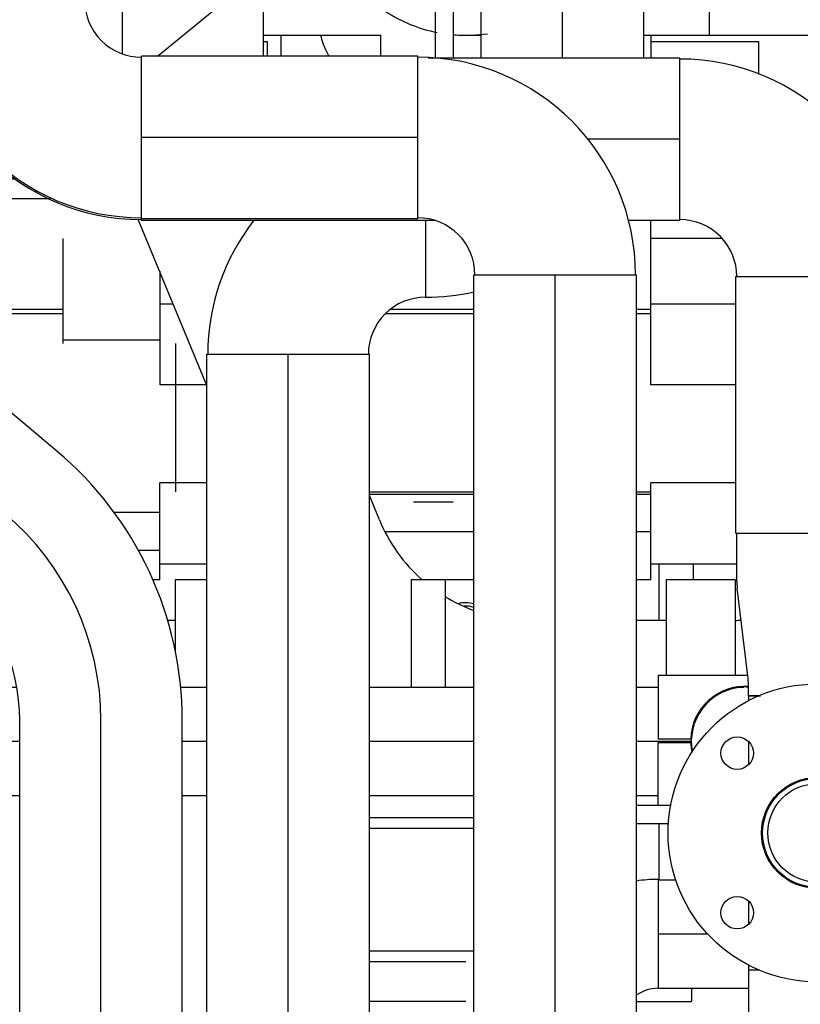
# Model space of a CAD drawing. Header units: millimetres. Extents: x 0 to 1189, y 0 to 841.
# Tile 60 of 169: x 408 to 425, y 580 to 601. Entities that reach past the tile are written whole.
import ezdxf

# ---------------------------------------------------------------- set-up
doc = ezdxf.new("R2010")
doc.units = ezdxf.units.MM
doc.header["$LTSCALE"] = 65.395
doc.linetypes.add('CENTER', pattern=[0.6, 0.375, -0.075, 0.075, -0.075])
doc.linetypes.add('PHANTOM', pattern=[0.8, 0.45, -0.05, 0.1, -0.05, 0.1, -0.05])
for name, color, linetype in [('1907_060000_TLKGS_KGS_V_ABL4', 7, 'CONTINUOUS'), ('1907_061000_TLKGS_KGS_V_ABL125', 7, 'CONTINUOUS'), ('1907_153200_17_ABL82', 7, 'CONTINUOUS'), ('1907_153200_17_T3_PBL83', 7, 'CONTINUOUS'), ('1907_153200_21_ABL141', 7, 'CONTINUOUS'), ('1907_153200_21_T1_PBL142', 7, 'CONTINUOUS'), ('1907_153200_21_T3_PBL164', 7, 'CONTINUOUS'), ('1907_153200_27_ABL15', 7, 'CONTINUOUS'), ('1907_153200_27_T4_PBL137', 7, 'CONTINUOUS'), ('1907_153200_27_T8_PBL162', 7, 'CONTINUOUS'), ('1907_153200_76_ABL182', 7, 'CONTINUOUS'), ('1907_153200_76_T1_PBL183', 7, 'CONTINUOUS'), ('1907_153200_83_ABL88', 7, 'CONTINUOUS'), ('1907_153200_83_T3_PBL193', 7, 'CONTINUOUS'), ('1907_153200_83_T4_PBL136', 7, 'CONTINUOUS'), ('1907_153200_83_T6_PBL1766', 7, 'CONTINUOUS'), ('1907_153200_88_ABL106', 7, 'CONTINUOUS'), ('1907_153200_88_T8_PBL376', 7, 'CONTINUOUS'), ('1907_153202_01_ABL84', 7, 'CONTINUOUS'), ('1907_153202_01_T4_PBL389', 7, 'CONTINUOUS'), ('1907_153701_43_PBL219', 7, 'CONTINUOUS'), ('1907_641000_07_SIMPLE1_T1_X_PBL127', 7, 'CONTINUOUS'), ('1907_641000_07_SIMPLE1_T1_X_PBL60', 7, 'CONTINUOUS'), ('1907_641000_07_SIMPLE1_X_ABL126', 7, 'CONTINUOUS'), ('1907_641000_07_SIMPLE1_X_ABL59', 7, 'CONTINUOUS'), ('1907_842000_17_SIMPLE1_H_ABL134', 7, 'CONTINUOUS'), ('1907_842000_17_SIMPLE1_H_ABL61', 7, 'CONTINUOUS'), ('1907_842000_17_SIMPLE1_T1_H_PBL135', 7, 'CONTINUOUS'), ('1907_842000_17_SIMPLE1_T1_H_PBL62', 7, 'CONTINUOUS'), ('1997_000000_TLKGS_MARKETING_ABL3', 7, 'CONTINUOUS'), ('9M32C_GENSET_AUSBAUMASSE_ABL58', 7, 'CONTINUOUS'), ('9M32C_GENSET_KPL_VERROHRUNG_ABL14', 7, 'CONTINUOUS'), ('BOGEN-S-2D-90-60_3X2_9_PBL180', 7, 'CONTINUOUS'), ('BOGEN-S-2D-90-60_3X2_9_PBL392', 7, 'CONTINUOUS'), ('BOGEN-S-2D-90-88_9X3_2_PBL155', 7, 'CONTINUOUS'), ('BOGEN-S-2D-90-88_9X3_2_PBL156', 7, 'CONTINUOUS'), ('BOGEN-S-2D-90-88_9X3_2_PBL1767', 7, 'CONTINUOUS'), ('BOGEN-S-2D-90-88_9X3_2_PBL1768', 7, 'CONTINUOUS'), ('BOGEN-S-2D-90-88_9X3_2_PBL1770', 7, 'CONTINUOUS'), ('BOGEN-S-2D-90-88_9X3_2_PBL1771', 7, 'CONTINUOUS'), ('D2616-2-K-88_9-3_2-76_1-2_9_PBL172', 7, 'CONTINUOUS'), ('EN1092-1-01A-DN50-PN16-61_5_PBL1765', 7, 'CONTINUOUS'), ('ERV_GS125_16_ABL188', 7, 'CONTINUOUS'), ('ERV_GS125_16_T1__PBL189', 7, 'CONTINUOUS'), ('ERV_GS125_16_T1__PBL381', 7, 'CONTINUOUS'), ('new_view_1_VBL0', 7, 'CONTINUOUS'), ('RKD3000-60_PBL179', 7, 'CONTINUOUS'), ('RKD3000-60_PBL181', 7, 'CONTINUOUS'), ('T-STUECK-S-76_1X2_9-60_3X2_9_PBL194', 7, 'CONTINUOUS'), ('T-STUECK-S-76_1X2_9-60_3X2_9_PBL195', 7, 'CONTINUOUS')]:
    doc.layers.add(name, color=color, linetype=linetype)

# ---------------------------------------------------------------- blocks, each defined once
blk = doc.blocks.new('1907_641000_07_SIMPLE1_T1_X_PBL127', base_point=(418.343, 594.608))
at = {"layer": '1907_641000_07_SIMPLE1_T1_X_PBL127', "color": 7, "linetype": 'Continuous'}
for p, q in [((421.603, 600.876), (423.983, 600.876)), ((423.983, 600.876), (423.983, 600.147)), ((425.516, 599.19), (426.503, 599.486)), ((425.932, 598.745), (426.503, 598.745)), ((426.121, 598.524), (426.503, 598.575)), ((426.345, 598.168), (426.503, 598.189)), ((427.223, 597.453), (427.223, 593.212)), ((421.603, 593.269), (421.603, 596.909)), ((408.583, 594.185), (408.583, 596.513)), ((423.172, 596.513), (421.603, 596.513)), ((426.947, 596.648), (427.223, 596.648)), ((427.223, 595.282), (428.103, 595.282)), ((421.603, 595.065), (423.483, 595.065)), ((417.683, 594.844), (415.729, 594.844)), ((417.683, 594.941), (415.83, 594.941)), ((421.603, 594.941), (421.283, 594.941)), ((421.603, 594.844), (421.283, 594.844)), ((410.723, 594.258), (408.583, 594.258)), ((411.083, 590.9), (411.083, 594.185)), ((427.083, 593.842), (427.223, 593.842)), ((423.483, 593.269), (421.603, 593.269)), ((427.223, 593.212), (427.083, 593.212)), ((427.223, 592.752), (427.083, 592.752)), ((427.223, 592.752), (427.223, 590.682)), ((427.223, 591.489), (427.083, 591.508)), ((421.603, 588.951), (421.603, 591.101)), ((423.483, 591.101), (421.603, 591.101)), ((417.683, 590.896), (415.367, 590.896)), ((417.683, 590.84), (415.367, 590.84)), ((421.603, 590.896), (421.283, 590.896)), ((421.603, 590.84), (421.283, 590.84)), ((427.223, 590.682), (428.103, 590.682)), ((410.723, 590.445), (409.699, 590.445)), ((417.683, 590.018), (415.714, 590.018)), ((421.603, 590.018), (421.283, 590.018)), ((410.723, 589.599), (410.241, 589.599)), ((421.603, 589.305), (423.505, 589.305)), ((417.683, 588.951), (417.043, 588.951)), ((421.603, 588.951), (421.283, 588.951))]:
    blk.add_line(p, q, dxfattribs=at)
for centre, radius, start, end in [((417.503, 587.756), 0.688, 90.0248, 104.3144), ((417.503, 587.756), 0.688, 74.7316, 89.9665), ((417.503, 587.769), 0.6, 72.4242, 93.7185)]:
    blk.add_arc(centre, radius, start, end, dxfattribs=at)
blk = doc.blocks.new('1907_641000_07_SIMPLE1_X_ABL126', base_point=(418.343, 594.608))
at = {"layer": '1907_641000_07_SIMPLE1_T1_X_PBL127'}
blk.add_blockref('1907_641000_07_SIMPLE1_T1_X_PBL127', (418.343, 594.608), dxfattribs=at)
blk = doc.blocks.new('1907_842000_17_SIMPLE1_T1_H_PBL135', base_point=(418.593, 606.168))
at = {"layer": '1907_842000_17_SIMPLE1_T1_H_PBL135', "color": 7, "linetype": 'Continuous'}
for p, q in [((422.903, 601.013), (422.903, 607.493)), ((409.903, 600.607), (409.903, 607.389)), ((410.672, 600.549), (411.884, 601.537)), ((413.023, 600.549), (413.023, 601.533)), ((413.403, 601.013), (413.403, 600.549)), ((417.503, 601.013), (417.847, 601.013)), ((421.447, 601.013), (426.503, 601.013)), ((421.603, 601.013), (421.603, 600.509)), ((411.767, 593.254), (410.25, 596.936)), ((415.589, 590.278), (415.367, 590.817)), ((421.943, 588.953), (421.943, 586.829)), ((423.471, 588.953), (421.943, 588.953)), ((423.471, 588.953), (423.471, 586.829)), ((421.943, 588.053), (421.283, 588.053))]:
    blk.add_line(p, q, dxfattribs=at)
for centre, radius, start, end in [((417.503, 604.253), 3.24, 236.6119, 258.7457), ((417.503, 604.254), 3.241, 265.0336, 269.9969), ((417.503, 604.253), 3.24, 265.3927, 278.501), ((417.503, 604.254), 3.241, 270.0032, 274.9986), ((417.502, 604.258), 3.245, 274.9978, 276.1038), ((418.909, 591.647), 3.591, 202.4019, 228.641), ((418.921, 591.665), 3.613, 238.6504, 249.941), ((423.471, 589.453), 1.4, 270.0005, 275.319)]:
    blk.add_arc(centre, radius, start, end, dxfattribs=at)
blk.add_open_spline([(414.481, 600.548), (414.459, 600.585), (414.378, 600.732), (414.32, 600.891), (414.294, 601.013)], degree=3, knots=[0, 0, 0, 0, 0.257648, 1, 1, 1, 1], dxfattribs=at)
blk = doc.blocks.new('1907_842000_17_SIMPLE1_H_ABL134', base_point=(418.593, 606.168))
at = {"layer": '1907_842000_17_SIMPLE1_T1_H_PBL135'}
blk.add_blockref('1907_842000_17_SIMPLE1_T1_H_PBL135', (418.593, 606.168), dxfattribs=at)
blk = doc.blocks.new('1907_061000_TLKGS_KGS_V_ABL125', base_point=(486.343, 620.549))
at = {"layer": '1907_641000_07_SIMPLE1_X_ABL126'}
blk.add_blockref('1907_641000_07_SIMPLE1_X_ABL126', (418.343, 594.608), dxfattribs=at)
at = {"layer": '1907_842000_17_SIMPLE1_H_ABL134'}
blk.add_blockref('1907_842000_17_SIMPLE1_H_ABL134', (418.593, 606.168), dxfattribs=at)
blk = doc.blocks.new('1907_060000_TLKGS_KGS_V_ABL4', base_point=(462.643, 648.71))
at = {"layer": '1907_061000_TLKGS_KGS_V_ABL125'}
blk.add_blockref('1907_061000_TLKGS_KGS_V_ABL125', (486.343, 620.549), dxfattribs=at)
blk = doc.blocks.new('1997_000000_TLKGS_MARKETING_ABL3', base_point=(510.443, 648.678))
at = {"layer": '1907_060000_TLKGS_KGS_V_ABL4'}
blk.add_blockref('1907_060000_TLKGS_KGS_V_ABL4', (462.643, 648.71), dxfattribs=at)
blk = doc.blocks.new('1907_153200_27_T4_PBL137', base_point=(413.383, 598.749))
at = {"layer": '1907_153200_27_T4_PBL137', "color": 7, "linetype": 'Continuous'}
for p, q in [((410.323, 596.949), (410.323, 600.549)), ((416.443, 600.549), (410.323, 600.549)), ((416.443, 596.949), (416.443, 600.549)), ((416.443, 596.949), (410.323, 596.949))]:
    blk.add_line(p, q, dxfattribs=at)
at = {"layer": '1907_153200_27_T4_PBL137', "color": 2, "linetype": 'CENTER'}
blk.add_line((416.443, 598.749), (410.323, 598.749), dxfattribs=at)
blk = doc.blocks.new('1907_153200_27_T8_PBL162', base_point=(419.483, 586.389))
at = {"layer": '1907_153200_27_T8_PBL162', "color": 7, "linetype": 'Continuous'}
for p, q in [((417.683, 577.069), (417.683, 595.709)), ((417.683, 595.709), (421.283, 595.709)), ((421.283, 577.069), (421.283, 595.709)), ((417.683, 577.069), (421.283, 577.069))]:
    blk.add_line(p, q, dxfattribs=at)
at = {"layer": '1907_153200_27_T8_PBL162', "color": 2, "linetype": 'CENTER'}
blk.add_line((419.483, 577.069), (419.483, 595.709), dxfattribs=at)
blk = doc.blocks.new('BOGEN-S-2D-90-88_9X3_2_PBL1768', base_point=(418.852, 598.118))
at = {"layer": 'BOGEN-S-2D-90-88_9X3_2_PBL1768', "color": 7, "linetype": 'Continuous'}
for radius, start, end in [(4.818, 360, 90), (1.262, 359.9998, 90.0002)]:
    blk.add_arc((416.443, 595.709), radius, start, end, dxfattribs=at)
blk = doc.blocks.new('BOGEN-S-2D-90-88_9X3_2_PBL1771', base_point=(410.323, 599.38))
at = {"layer": 'BOGEN-S-2D-90-88_9X3_2_PBL1771', "color": 7, "linetype": 'Continuous'}
for radius, start, end in [(4.818, 180, 270), (1.262, 179.9998, 270.0002)]:
    blk.add_arc((410.323, 601.789), radius, start, end, dxfattribs=at)
blk = doc.blocks.new('1907_153200_27_ABL15', base_point=(404.983, 599.515))
at = {"layer": '1907_153200_27_T4_PBL137'}
blk.add_blockref('1907_153200_27_T4_PBL137', (413.383, 598.749), dxfattribs=at)
at = {"layer": '1907_153200_27_T8_PBL162'}
blk.add_blockref('1907_153200_27_T8_PBL162', (419.483, 586.389), dxfattribs=at)
at = {"layer": 'BOGEN-S-2D-90-88_9X3_2_PBL1768'}
blk.add_blockref('BOGEN-S-2D-90-88_9X3_2_PBL1768', (418.852, 598.118), dxfattribs=at)
at = {"layer": 'BOGEN-S-2D-90-88_9X3_2_PBL1771'}
blk.add_blockref('BOGEN-S-2D-90-88_9X3_2_PBL1771', (410.323, 599.38), dxfattribs=at)
blk = doc.blocks.new('1907_153200_17_T3_PBL83', base_point=(406.044, 587.233))
at = {"layer": '1907_153200_17_T3_PBL83', "color": 7, "linetype": 'Continuous'}
for p, q in [((408.444, 591.804), (404.159, 595.408)), ((407.623, 573.237), (407.623, 585.835)), ((411.223, 574.749), (411.223, 585.835))]:
    blk.add_line(p, q, dxfattribs=at)
at = {"layer": '1907_153200_17_T3_PBL83', "color": 2, "linetype": 'CENTER'}
blk.add_line((409.423, 573.583), (409.423, 585.835), dxfattribs=at)
at = {"layer": '1907_153200_17_T3_PBL83', "color": 7, "linetype": 'Continuous'}
for radius in [7.8, 4.2]:
    blk.add_arc((403.423, 585.835), radius, 0, 49.9321, dxfattribs=at)
at = {"layer": '1907_153200_17_T3_PBL83', "color": 2, "linetype": 'CENTER'}
blk.add_arc((403.423, 585.835), 6, 0, 49.9321, dxfattribs=at)
blk = doc.blocks.new('1907_153200_17_ABL82', base_point=(406.044, 584.569))
at = {"layer": '1907_153200_17_T3_PBL83'}
blk.add_blockref('1907_153200_17_T3_PBL83', (406.044, 587.233), dxfattribs=at)
blk = doc.blocks.new('1907_153202_01_T4_PBL389', base_point=(414.864, 585.369))
at = {"layer": '1907_153202_01_T4_PBL389', "color": 7, "linetype": 'Continuous'}
for p, q in [((407.55, 586.569), (406.063, 586.569)), ((411.767, 586.569), (411.177, 586.569)), ((417.683, 586.569), (415.367, 586.569)), ((421.763, 586.569), (421.283, 586.569)), ((423.665, 586.569), (423.487, 586.569)), ((407.623, 584.169), (406.063, 584.169)), ((411.767, 584.169), (411.223, 584.169)), ((417.683, 584.169), (415.367, 584.169)), ((421.763, 584.169), (421.283, 584.169))]:
    blk.add_line(p, q, dxfattribs=at)
at = {"layer": '1907_153202_01_T4_PBL389', "color": 2, "linetype": 'CENTER'}
for p, q in [((407.623, 585.369), (406.063, 585.369)), ((411.767, 585.369), (411.223, 585.369)), ((417.683, 585.369), (415.367, 585.369)), ((422.497, 585.369), (421.283, 585.369))]:
    blk.add_line(p, q, dxfattribs=at)
blk = doc.blocks.new('BOGEN-S-2D-90-60_3X2_9_PBL392', base_point=(423.14, 585.369))
at = {"layer": 'BOGEN-S-2D-90-60_3X2_9_PBL392', "color": 7, "linetype": 'Continuous'}
blk.add_line((423.761, 586.575), (423.703, 586.575), dxfattribs=at)
blk.add_arc((423.703, 585.369), 1.206, 94.852, 190.85, dxfattribs=at)
blk = doc.blocks.new('1907_153202_01_ABL84', base_point=(421.746, 582.065))
at = {"layer": '1907_153202_01_T4_PBL389'}
blk.add_blockref('1907_153202_01_T4_PBL389', (414.864, 585.369), dxfattribs=at)
at = {"layer": 'BOGEN-S-2D-90-60_3X2_9_PBL392'}
blk.add_blockref('BOGEN-S-2D-90-60_3X2_9_PBL392', (423.14, 585.369), dxfattribs=at)
blk = doc.blocks.new('1907_153200_83_T4_PBL136', base_point=(416.283, 598.709))
at = {"layer": '1907_153200_83_T4_PBL136', "color": 7, "linetype": 'Continuous'}
for p, q in [((422.243, 600.509), (416.672, 600.509)), ((422.243, 596.909), (422.243, 600.509)), ((410.323, 596.909), (410.323, 596.931)), ((416.811, 596.909), (410.323, 596.909)), ((422.243, 596.909), (421.094, 596.909))]:
    blk.add_line(p, q, dxfattribs=at)
at = {"layer": '1907_153200_83_T4_PBL136', "color": 2, "linetype": 'CENTER'}
blk.add_line((422.243, 598.709), (420.197, 598.709), dxfattribs=at)
blk = doc.blocks.new('D2616-2-K-88_9-3_2-76_1-2_9_PBL172', base_point=(425.283, 588.185))
at = {"layer": 'D2616-2-K-88_9-3_2-76_1-2_9_PBL172', "color": 7, "linetype": 'Continuous'}
for p, q in [((423.505, 588.914), (423.505, 589.985)), ((427.061, 588.914), (427.061, 589.985)), ((423.752, 586.828), (423.514, 588.767)), ((426.814, 586.828), (427.052, 588.767)), ((423.761, 586.385), (423.761, 586.682)), ((426.805, 586.385), (426.805, 586.682)), ((423.761, 586.385), (424.033, 586.385)), ((426.553, 586.385), (426.805, 586.385))]:
    blk.add_line(p, q, dxfattribs=at)
for centre, start, end in [((424.705, 588.914), 180, 187), ((425.861, 588.914), 353, 360), ((422.561, 586.682), 0, 7), ((428.005, 586.682), 173, 180)]:
    blk.add_arc(centre, 1.2, start, end, dxfattribs=at)
blk = doc.blocks.new('1907_153200_83_T3_PBL193', base_point=(425.283, 592.827))
at = {"layer": '1907_153200_83_T3_PBL193', "color": 7, "linetype": 'Continuous'}
for p, q in [((423.483, 589.985), (423.483, 595.669)), ((423.483, 595.669), (427.083, 595.669)), ((427.083, 589.985), (427.083, 595.669)), ((423.483, 589.985), (427.083, 589.985))]:
    blk.add_line(p, q, dxfattribs=at)
at = {"layer": '1907_153200_83_T3_PBL193', "color": 2, "linetype": 'CENTER'}
blk.add_line((425.283, 589.985), (425.283, 595.669), dxfattribs=at)
blk = doc.blocks.new('T-STUECK-S-76_1X2_9-60_3X2_9_PBL194', base_point=(425.283, 583.345))
at = {"layer": 'T-STUECK-S-76_1X2_9-60_3X2_9_PBL194', "color": 7, "linetype": 'Continuous'}
for p, q in [((423.761, 586.385), (423.761, 586.265)), ((424.033, 586.385), (423.761, 586.385)), ((426.805, 586.385), (426.553, 586.385)), ((426.805, 586.385), (426.805, 586.258)), ((423.761, 585.373), (423.761, 584.851)), ((426.805, 585.374), (426.805, 584.851)), ((423.761, 581.838), (423.761, 581.315)), ((426.805, 581.839), (426.805, 581.316)), ((423.761, 580.431), (423.761, 580.305)), ((426.805, 580.425), (426.805, 580.305)), ((424.013, 580.305), (423.761, 580.305)), ((426.805, 580.305), (426.533, 580.305))]:
    blk.add_line(p, q, dxfattribs=at)
blk = doc.blocks.new('T-STUECK-S-76_1X2_9-60_3X2_9_PBL195', base_point=(425.922, 577.265))
at = {"layer": 'T-STUECK-S-76_1X2_9-60_3X2_9_PBL195', "color": 7, "linetype": 'Continuous'}
for p, q in [((423.761, 580.305), (423.761, 574.225)), ((424.013, 580.305), (423.761, 580.305)), ((426.805, 580.305), (426.533, 580.305)), ((426.805, 580.305), (426.805, 579.074)), ((428.083, 578.471), (427.408, 578.471)), ((428.083, 576.059), (428.083, 578.471)), ((428.083, 576.059), (427.408, 576.059)), ((426.805, 575.456), (426.805, 574.225)), ((426.805, 574.225), (423.761, 574.225))]:
    blk.add_line(p, q, dxfattribs=at)
for centre, start, end in [((427.408, 579.074), 180, 270), ((427.408, 575.456), 90, 180)]:
    blk.add_arc(centre, 0.603, start, end, dxfattribs=at)
blk = doc.blocks.new('EN1092-1-01A-DN50-PN16-61_5_PBL1765', base_point=(425.283, 583.345))
at = {"layer": 'EN1092-1-01A-DN50-PN16-61_5_PBL1765', "color": 7, "linetype": 'Continuous'}
for centre, radius in [((425.283, 583.345), 3.3), ((423.515, 585.112), 0.36), ((427.051, 585.112), 0.36), ((425.283, 583.345), 1.23), ((423.515, 581.577), 0.36), ((427.051, 581.577), 0.36)]:
    blk.add_circle(centre, radius, dxfattribs=at)
blk = doc.blocks.new('1907_153200_83_T6_PBL1766', base_point=(425.283, 583.345))
at = {"layer": '1907_153200_83_T6_PBL1766', "color": 7, "linetype": 'Continuous'}
for radius in [1.206, 1.09]:
    blk.add_circle((425.283, 583.345), radius, dxfattribs=at)
blk = doc.blocks.new('BOGEN-S-2D-90-88_9X3_2_PBL1767', base_point=(424.652, 598.078))
at = {"layer": 'BOGEN-S-2D-90-88_9X3_2_PBL1767', "color": 7, "linetype": 'Continuous'}
for radius, start, end in [(4.818, 360, 90), (1.262, 359.9998, 90.0002)]:
    blk.add_arc((422.243, 595.669), radius, start, end, dxfattribs=at)
blk = doc.blocks.new('BOGEN-S-2D-90-88_9X3_2_PBL1770', base_point=(410.323, 599.34))
at = {"layer": 'BOGEN-S-2D-90-88_9X3_2_PBL1770', "color": 7, "linetype": 'Continuous'}
blk.add_arc((410.323, 601.749), 4.818, 180, 270, dxfattribs=at)
blk = doc.blocks.new('1907_153200_83_ABL88', base_point=(417.883, 594.637))
at = {"layer": '1907_153200_83_T3_PBL193'}
blk.add_blockref('1907_153200_83_T3_PBL193', (425.283, 592.827), dxfattribs=at)
at = {"layer": '1907_153200_83_T4_PBL136'}
blk.add_blockref('1907_153200_83_T4_PBL136', (416.283, 598.709), dxfattribs=at)
at = {"layer": '1907_153200_83_T6_PBL1766'}
blk.add_blockref('1907_153200_83_T6_PBL1766', (425.283, 583.345), dxfattribs=at)
at = {"layer": 'BOGEN-S-2D-90-88_9X3_2_PBL1767'}
blk.add_blockref('BOGEN-S-2D-90-88_9X3_2_PBL1767', (424.652, 598.078), dxfattribs=at)
at = {"layer": 'BOGEN-S-2D-90-88_9X3_2_PBL1770'}
blk.add_blockref('BOGEN-S-2D-90-88_9X3_2_PBL1770', (410.323, 599.34), dxfattribs=at)
at = {"layer": 'D2616-2-K-88_9-3_2-76_1-2_9_PBL172'}
blk.add_blockref('D2616-2-K-88_9-3_2-76_1-2_9_PBL172', (425.283, 588.185), dxfattribs=at)
at = {"layer": 'EN1092-1-01A-DN50-PN16-61_5_PBL1765'}
blk.add_blockref('EN1092-1-01A-DN50-PN16-61_5_PBL1765', (425.283, 583.345), dxfattribs=at)
at = {"layer": 'T-STUECK-S-76_1X2_9-60_3X2_9_PBL194'}
blk.add_blockref('T-STUECK-S-76_1X2_9-60_3X2_9_PBL194', (425.283, 583.345), dxfattribs=at)
at = {"layer": 'T-STUECK-S-76_1X2_9-60_3X2_9_PBL195'}
blk.add_blockref('T-STUECK-S-76_1X2_9-60_3X2_9_PBL195', (425.922, 577.265), dxfattribs=at)
blk = doc.blocks.new('BOGEN-S-2D-90-60_3X2_9_PBL180', base_point=(421.522, 581.036))
at = {"layer": 'BOGEN-S-2D-90-60_3X2_9_PBL180', "color": 7, "linetype": 'Continuous'}
blk.add_line((421.763, 582.315), (421.763, 579.903), dxfattribs=at)
for radius, start, end in [(3.246, 89.9999, 98.5272), (0.834, 89.9997, 124.3121)]:
    blk.add_arc((421.763, 579.069), radius, start, end, dxfattribs=at)
blk = doc.blocks.new('1907_153200_88_T8_PBL376', base_point=(427.853, 581.109))
at = {"layer": '1907_153200_88_T8_PBL376', "color": 7, "linetype": 'Continuous'}
for p, q in [((421.763, 582.309), (422.165, 582.309)), ((428.415, 582.309), (429.283, 582.309)), ((430.083, 582.309), (433.943, 582.309)), ((421.763, 579.909), (423.761, 579.909)), ((426.805, 579.909), (429.283, 579.909)), ((430.083, 579.909), (433.943, 579.909))]:
    blk.add_line(p, q, dxfattribs=at)
at = {"layer": '1907_153200_88_T8_PBL376', "color": 2, "linetype": 'CENTER'}
for p, q in [((421.763, 581.109), (422.869, 581.109)), ((427.694, 581.109), (429.283, 581.109)), ((430.083, 581.109), (433.943, 581.109))]:
    blk.add_line(p, q, dxfattribs=at)
blk = doc.blocks.new('1907_153200_88_ABL106', base_point=(419.163, 560.889))
at = {"layer": '1907_153200_88_T8_PBL376'}
blk.add_blockref('1907_153200_88_T8_PBL376', (427.853, 581.109), dxfattribs=at)
at = {"layer": 'BOGEN-S-2D-90-60_3X2_9_PBL180'}
blk.add_blockref('BOGEN-S-2D-90-60_3X2_9_PBL180', (421.522, 581.036), dxfattribs=at)
blk = doc.blocks.new('1907_153200_21_T1_PBL142', base_point=(413.567, 584.249))
at = {"layer": '1907_153200_21_T1_PBL142', "color": 7, "linetype": 'Continuous'}
for p, q in [((411.767, 574.749), (411.767, 593.949)), ((411.767, 593.949), (415.367, 593.949)), ((415.367, 574.749), (415.367, 593.949))]:
    blk.add_line(p, q, dxfattribs=at)
at = {"layer": '1907_153200_21_T1_PBL142', "color": 2, "linetype": 'CENTER'}
blk.add_line((413.567, 574.549), (413.567, 593.949), dxfattribs=at)
blk = doc.blocks.new('BOGEN-S-2D-90-88_9X3_2_PBL155', base_point=(417.147, 596.06))
at = {"layer": 'BOGEN-S-2D-90-88_9X3_2_PBL155', "color": 7, "linetype": 'Continuous'}
blk.add_line((416.607, 596.909), (416.607, 595.211), dxfattribs=at)
blk.add_arc((416.607, 600.029), 4.818, 270, 282.9412, dxfattribs=at)
blk = doc.blocks.new('BOGEN-S-2D-90-88_9X3_2_PBL156', base_point=(414.198, 594.801))
at = {"layer": 'BOGEN-S-2D-90-88_9X3_2_PBL156', "color": 7, "linetype": 'Continuous'}
blk.add_line((416.607, 596.909), (416.607, 595.211), dxfattribs=at)
for radius, start, end in [(4.818, 141.9954, 180), (1.262, 89.9998, 180.0002)]:
    blk.add_arc((416.607, 593.949), radius, start, end, dxfattribs=at)
blk = doc.blocks.new('1907_153200_21_T3_PBL164', base_point=(419.647, 605.719))
at = {"layer": '1907_153200_21_T3_PBL164', "color": 7, "linetype": 'Continuous'}
for p, q in [((417.847, 600.509), (417.847, 610.929)), ((417.847, 610.929), (421.447, 610.929)), ((421.447, 600.509), (421.447, 610.929))]:
    blk.add_line(p, q, dxfattribs=at)
at = {"layer": '1907_153200_21_T3_PBL164', "color": 2, "linetype": 'CENTER'}
for p, q in [((419.647, 609.709), (419.647, 610.929)), ((419.647, 600.509), (419.647, 605.235))]:
    blk.add_line(p, q, dxfattribs=at)
blk = doc.blocks.new('1907_153200_21_ABL141', base_point=(418.287, 595.859))
at = {"layer": '1907_153200_21_T1_PBL142'}
blk.add_blockref('1907_153200_21_T1_PBL142', (413.567, 584.249), dxfattribs=at)
at = {"layer": '1907_153200_21_T3_PBL164'}
blk.add_blockref('1907_153200_21_T3_PBL164', (419.647, 605.719), dxfattribs=at)
at = {"layer": 'BOGEN-S-2D-90-88_9X3_2_PBL155'}
blk.add_blockref('BOGEN-S-2D-90-88_9X3_2_PBL155', (417.147, 596.06), dxfattribs=at)
at = {"layer": 'BOGEN-S-2D-90-88_9X3_2_PBL156'}
blk.add_blockref('BOGEN-S-2D-90-88_9X3_2_PBL156', (414.198, 594.801), dxfattribs=at)
blk = doc.blocks.new('RKD3000-60_PBL179', base_point=(422.762, 586.109))
at = {"layer": 'RKD3000-60_PBL179', "color": 7, "linetype": 'Continuous'}
for p, q in [((421.763, 586.829), (421.763, 585.429)), ((423.752, 586.829), (421.763, 586.829)), ((421.763, 585.429), (422.484, 585.429))]:
    blk.add_line(p, q, dxfattribs=at)
blk.add_arc((423.683, 585.389), 1.2, 86.264, 178.0898, dxfattribs=at)
blk = doc.blocks.new('RKD3000-60_PBL181', base_point=(422.137, 584.649))
at = {"layer": 'RKD3000-60_PBL181', "color": 7, "linetype": 'Continuous'}
for p, q in [((421.763, 583.949), (421.763, 585.349)), ((421.763, 585.349), (422.484, 585.349))]:
    blk.add_line(p, q, dxfattribs=at)
blk.add_arc((423.683, 585.389), 1.2, 181.9102, 192.6021, dxfattribs=at)
blk = doc.blocks.new('1907_153200_76_T1_PBL183', base_point=(422.163, 585.807))
at = {"layer": '1907_153200_76_T1_PBL183', "color": 2, "linetype": 'CENTER'}
for p, q in [((421.783, 588.053), (421.783, 589.305)), ((421.783, 582.309), (421.783, 583.549))]:
    blk.add_line(p, q, dxfattribs=at)
at = {"layer": '1907_153200_76_T1_PBL183', "color": 7, "linetype": 'Continuous'}
blk.add_line((422.543, 588.953), (422.543, 589.305), dxfattribs=at)
blk = doc.blocks.new('1907_153200_76_ABL182', base_point=(422.163, 585.807))
at = {"layer": '1907_153200_76_T1_PBL183'}
blk.add_blockref('1907_153200_76_T1_PBL183', (422.163, 585.807), dxfattribs=at)
blk = doc.blocks.new('ERV_GS125_16_T1__PBL189', base_point=(418.935, 580.169))
at = {"layer": 'ERV_GS125_16_T1__PBL189', "color": 7, "linetype": 'Continuous'}
for p, q in [((417.683, 580.729), (415.367, 580.729)), ((417.503, 580.489), (415.367, 580.489)), ((422.503, 579.909), (422.503, 579.609)), ((417.503, 579.609), (415.367, 579.609)), ((421.283, 579.609), (422.503, 579.609))]:
    blk.add_line(p, q, dxfattribs=at)
blk = doc.blocks.new('ERV_GS125_16_T1__PBL381', base_point=(416.525, 583.569))
at = {"layer": 'ERV_GS125_16_T1__PBL381', "color": 7, "linetype": 'Continuous'}
for p, q in [((415.367, 583.689), (417.683, 583.689)), ((415.367, 583.449), (417.683, 583.449))]:
    blk.add_line(p, q, dxfattribs=at)
blk = doc.blocks.new('ERV_GS125_16_ABL188', base_point=(418.935, 581.649))
at = {"layer": 'ERV_GS125_16_T1__PBL189'}
blk.add_blockref('ERV_GS125_16_T1__PBL189', (418.935, 580.169), dxfattribs=at)
at = {"layer": 'ERV_GS125_16_T1__PBL381'}
blk.add_blockref('ERV_GS125_16_T1__PBL381', (416.525, 583.569), dxfattribs=at)
blk = doc.blocks.new('1907_153701_43_PBL219', base_point=(425.033, 583.129))
at = {"layer": '1907_153701_43_PBL219', "color": 7, "linetype": 'Continuous'}
for p, q in [((422.049, 583.949), (421.283, 583.949)), ((422.003, 583.549), (421.283, 583.549)), ((428.783, 582.309), (428.783, 582.909))]:
    blk.add_line(p, q, dxfattribs=at)
blk.add_arc((427.743, 582.909), 1.04, 0, 36.5717, dxfattribs=at)
blk = doc.blocks.new('9M32C_GENSET_KPL_VERROHRUNG_ABL14', base_point=(564.013, 616.149))
at = {"layer": '1907_153200_17_ABL82'}
blk.add_blockref('1907_153200_17_ABL82', (406.044, 584.569), dxfattribs=at)
at = {"layer": '1907_153200_21_ABL141'}
blk.add_blockref('1907_153200_21_ABL141', (418.287, 595.859), dxfattribs=at)
at = {"layer": '1907_153200_27_ABL15'}
blk.add_blockref('1907_153200_27_ABL15', (404.983, 599.515), dxfattribs=at)
at = {"layer": '1907_153200_76_ABL182'}
blk.add_blockref('1907_153200_76_ABL182', (422.163, 585.807), dxfattribs=at)
at = {"layer": '1907_153200_83_ABL88'}
blk.add_blockref('1907_153200_83_ABL88', (417.883, 594.637), dxfattribs=at)
at = {"layer": '1907_153200_88_ABL106'}
blk.add_blockref('1907_153200_88_ABL106', (419.163, 560.889), dxfattribs=at)
at = {"layer": '1907_153202_01_ABL84'}
blk.add_blockref('1907_153202_01_ABL84', (421.746, 582.065), dxfattribs=at)
at = {"layer": '1907_153701_43_PBL219'}
blk.add_blockref('1907_153701_43_PBL219', (425.033, 583.129), dxfattribs=at)
at = {"layer": 'ERV_GS125_16_ABL188'}
blk.add_blockref('ERV_GS125_16_ABL188', (418.935, 581.649), dxfattribs=at)
at = {"layer": 'RKD3000-60_PBL179'}
blk.add_blockref('RKD3000-60_PBL179', (422.762, 586.109), dxfattribs=at)
at = {"layer": 'RKD3000-60_PBL181'}
blk.add_blockref('RKD3000-60_PBL181', (422.137, 584.649), dxfattribs=at)
blk = doc.blocks.new('1907_641000_07_SIMPLE1_T1_X_PBL60', base_point=(406.963, 592.582))
at = {"layer": '1907_641000_07_SIMPLE1_T1_X_PBL60', "color": 8, "linetype": 'PHANTOM'}
for p, q in [((413.023, 600.876), (413.103, 600.876)), ((413.103, 600.876), (413.103, 600.549)), ((396.703, 591.49), (396.703, 598.691)), ((402.823, 597.826), (402.749, 597.826)), ((407.532, 597.826), (405.223, 597.826)), ((408.297, 597.389), (405.223, 597.389)), ((410.723, 595.788), (410.723, 593.269)), ((410.723, 595.065), (411.021, 595.065)), ((396.843, 594.575), (396.843, 594.946)), ((396.843, 594.943), (397.383, 593.666)), ((408.583, 594.941), (405.223, 594.941)), ((408.583, 594.844), (405.223, 594.844)), ((396.843, 594.575), (397.383, 593.298)), ((411.761, 593.269), (410.723, 593.269)), ((410.723, 588.951), (410.723, 591.101)), ((411.767, 591.101), (410.723, 591.101)), ((416.343, 590.682), (417.223, 590.682)), ((410.723, 589.305), (411.767, 589.305)), ((410.723, 588.951), (410.573, 588.951)), ((402.223, 587.789), (402.223, 587.429)), ((403.303, 585.209), (403.303, 585.719)), ((403.689, 585.209), (403.183, 585.209)), ((401.623, 584.289), (401.623, 584.909)), ((405.22, 584.289), (401.623, 584.289))]:
    blk.add_line(p, q, dxfattribs=at)
for centre, radius, start, end in [((397.331, 595.396), 0.664, 222.7462, 222.9432), ((406.623, 587.756), 0.688, 90.0248, 104.3144), ((406.623, 587.759), 0.686, 82.6635, 89.9952), ((406.623, 587.769), 0.6, 74.7706, 93.7185)]:
    blk.add_arc(centre, radius, start, end, dxfattribs=at)
for points, knots in [([(397.382, 599.3), (397.288, 599.279), (397.112, 599.222), (396.89, 599.083), (396.74, 598.903), (396.703, 598.758), (396.703, 598.691)], [0, 0, 0, 0, 0.296227, 0.561738, 0.792858, 1, 1, 1, 1]), ([(396.703, 598.691), (396.703, 598.623), (396.74, 598.479), (396.89, 598.299), (397.112, 598.16), (397.288, 598.103), (397.382, 598.082)], [0, 0, 0, 0, 0.207142, 0.438262, 0.703773, 1, 1, 1, 1]), ([(396.845, 594.944), (396.876, 594.911), (397.03, 594.776), (397.228, 594.699), (397.382, 594.666)], [0, 0, 0, 0, 0.226092, 1, 1, 1, 1]), ([(396.703, 591.49), (396.703, 591.423), (396.74, 591.278), (396.89, 591.098), (397.112, 590.959), (397.288, 590.902), (397.382, 590.881)], [0, 0, 0, 0, 0.207142, 0.438262, 0.703773, 1, 1, 1, 1])]:
    blk.add_open_spline(points, degree=3, knots=knots, dxfattribs=at)
blk = doc.blocks.new('1907_641000_07_SIMPLE1_X_ABL59', base_point=(406.963, 592.582))
at = {"layer": '1907_641000_07_SIMPLE1_T1_X_PBL60'}
blk.add_blockref('1907_641000_07_SIMPLE1_T1_X_PBL60', (406.963, 592.582), dxfattribs=at)
blk = doc.blocks.new('1907_842000_17_SIMPLE1_T1_H_PBL62', base_point=(406.983, 604.03))
at = {"layer": '1907_842000_17_SIMPLE1_T1_H_PBL62', "color": 8, "linetype": 'PHANTOM'}
for p, q in [((416.823, 601.533), (416.823, 600.509)), ((417.223, 601.533), (417.223, 600.509)), ((413.023, 601.013), (415.623, 601.013)), ((415.623, 600.549), (415.623, 601.013)), ((411.063, 588.953), (411.063, 587.364)), ((411.767, 588.953), (411.063, 588.953)), ((416.295, 588.953), (416.295, 586.569)), ((417.043, 588.953), (416.295, 588.953)), ((417.043, 588.953), (417.043, 586.569)), ((411.063, 588.053), (410.9, 588.053))]:
    blk.add_line(p, q, dxfattribs=at)
blk = doc.blocks.new('1907_842000_17_SIMPLE1_H_ABL61', base_point=(406.983, 604.03))
at = {"layer": '1907_842000_17_SIMPLE1_T1_H_PBL62'}
blk.add_blockref('1907_842000_17_SIMPLE1_T1_H_PBL62', (406.983, 604.03), dxfattribs=at)
blk = doc.blocks.new('9M32C_GENSET_AUSBAUMASSE_ABL58', base_point=(406.963, 602.89))
at = {"layer": '1907_641000_07_SIMPLE1_X_ABL59'}
blk.add_blockref('1907_641000_07_SIMPLE1_X_ABL59', (406.963, 592.582), dxfattribs=at)
at = {"layer": '1907_842000_17_SIMPLE1_H_ABL61'}
blk.add_blockref('1907_842000_17_SIMPLE1_H_ABL61', (406.983, 604.03), dxfattribs=at)
blk = doc.blocks.new('NEW_VIEW_1_VBL0', base_point=(585.593, 629.967))
at = {"layer": '1997_000000_TLKGS_MARKETING_ABL3'}
blk.add_blockref('1997_000000_TLKGS_MARKETING_ABL3', (510.443, 648.678), dxfattribs=at)
at = {"layer": '9M32C_GENSET_AUSBAUMASSE_ABL58'}
blk.add_blockref('9M32C_GENSET_AUSBAUMASSE_ABL58', (406.963, 602.89), dxfattribs=at)
at = {"layer": '9M32C_GENSET_KPL_VERROHRUNG_ABL14'}
blk.add_blockref('9M32C_GENSET_KPL_VERROHRUNG_ABL14', (564.013, 616.149), dxfattribs=at)

msp = doc.modelspace()

# ---------------------------------------------------------------- block references
at = {"layer": 'new_view_1_VBL0'}
msp.add_blockref('NEW_VIEW_1_VBL0', (585.59333, 629.96704), dxfattribs=at)

doc.saveas('drawing.dxf')
